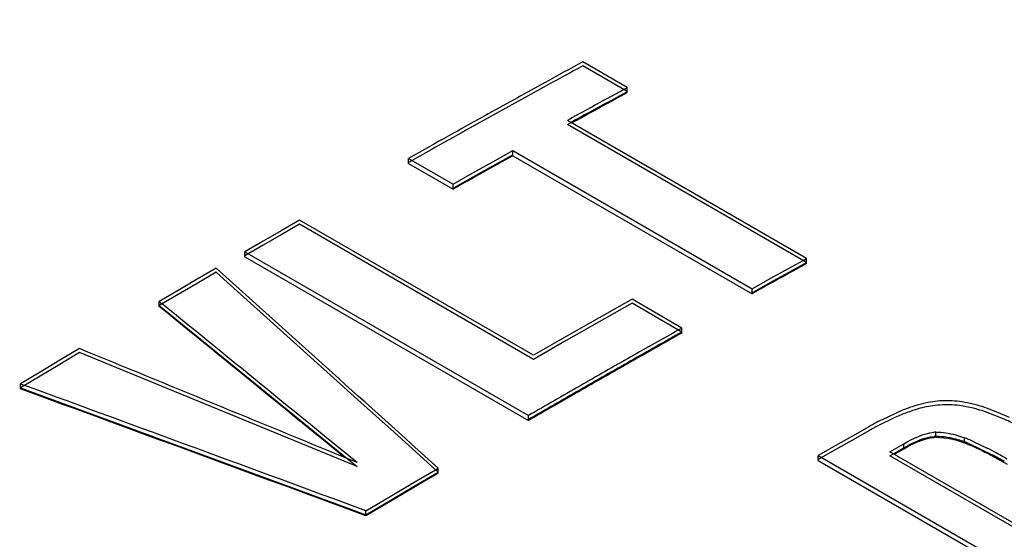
# Model space of a CAD drawing. Header units: inches. Extents: x 0 to 82.7, y 0 to 58.5.
# Tile 57 of 78: x 71.134 to 71.448, y 19.546 to 19.712. Entities that reach past the tile are written whole.
import ezdxf

# ---------------------------------------------------------------- set-up
doc = ezdxf.new("R2010")
doc.units = ezdxf.units.IN
doc.header["$LTSCALE"] = 4.5472440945
doc.header["$MEASUREMENT"] = 0
doc.layers.get('0').update_dxf_attribs({"linetype": 'CONTINUOUS'})

msp = doc.modelspace()

# ---------------------------------------------------------------- linework, layer by layer
at = {"color": 7, "linetype": 'CONTINUOUS'}
for p, q in [((71.3274217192, 19.690230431), (71.3132112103, 19.6984352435)), ((71.3274290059, 19.6889481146), (71.313218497, 19.6971529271)), ((71.3010659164, 19.6917793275), (71.294698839, 19.6882725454)), ((71.301608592, 19.690791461), (71.2947048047, 19.6869896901)), ((71.3262851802, 19.6896094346), (71.3274217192, 19.690230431)), ((71.3274215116, 19.6886224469), (71.3274217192, 19.690230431)), ((71.2947048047, 19.6869896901), (71.2846714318, 19.6814393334)), ((71.3210661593, 19.6851450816), (71.3274215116, 19.6886224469)), ((71.3210663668, 19.6867529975), (71.3262851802, 19.6896094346)), ((71.3210731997, 19.6854705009), (71.3272861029, 19.6888699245)), ((71.2846714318, 19.6814393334), (71.2761891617, 19.6767237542)), ((71.3846179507, 19.6357292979), (71.3083548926, 19.6797617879)), ((71.3083608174, 19.6784789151), (71.3094947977, 19.6791045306)), ((71.3846238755, 19.6344464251), (71.3083608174, 19.6784789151)), ((71.264444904, 19.6714454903), (71.2576686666, 19.6676394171)), ((71.2648525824, 19.6703880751), (71.257671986, 19.6663553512)), ((71.2845905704, 19.6665631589), (71.2909460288, 19.6701093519)), ((71.2845947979, 19.6652795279), (71.2909507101, 19.6688259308)), ((71.2909458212, 19.6685017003), (71.2909460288, 19.6701093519)), ((71.2909458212, 19.6685017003), (71.3672088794, 19.6244692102)), ((71.2909460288, 19.6701093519), (71.367209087, 19.6260768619)), ((71.257668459, 19.6660318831), (71.2576686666, 19.6676394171)), ((71.257668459, 19.6660318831), (71.2718789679, 19.6578270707)), ((71.2576686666, 19.6676394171), (71.2718791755, 19.6594346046)), ((71.278234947, 19.6630049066), (71.2845905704, 19.6665631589)), ((71.2782387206, 19.6617210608), (71.2845947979, 19.6652795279)), ((71.2718791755, 19.6594346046), (71.278234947, 19.6630049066)), ((71.2718789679, 19.6578270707), (71.2718791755, 19.6594346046)), ((71.2718824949, 19.6581505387), (71.2782387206, 19.6617210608)), ((71.2229101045, 19.6479024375), (71.2171071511, 19.6445724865)), ((71.2229109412, 19.6466170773), (71.2171075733, 19.6432868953)), ((71.2975152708, 19.604827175), (71.2229101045, 19.6479024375)), ((71.2975161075, 19.6035418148), (71.2229109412, 19.6466170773)), ((71.2171071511, 19.6445724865), (71.2113041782, 19.6412325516)), ((71.2171075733, 19.6432868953), (71.2113041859, 19.6399467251)), ((71.2113041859, 19.6399467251), (71.2055007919, 19.636596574)), ((71.2113041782, 19.6412325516), (71.2055011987, 19.6378826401)), ((71.2055009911, 19.6362752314), (71.2055011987, 19.6378826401)), ((71.2055011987, 19.6378826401), (71.2959747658, 19.5856453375)), ((71.2055009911, 19.6362752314), (71.2959745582, 19.5840379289)), ((71.3788151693, 19.6325218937), (71.3834858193, 19.635104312)), ((71.3788206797, 19.6312388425), (71.3846238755, 19.6344464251)), ((71.3834858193, 19.635104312), (71.3846179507, 19.6357292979)), ((71.3846177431, 19.6341215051), (71.3846179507, 19.6357292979)), ((71.1963811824, 19.6313118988), (71.1903211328, 19.6277865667)), ((71.1963822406, 19.63259835), (71.1903226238, 19.6290732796)), ((71.1987895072, 19.6291439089), (71.1963811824, 19.6313118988)), ((71.1994298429, 19.6298549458), (71.1963822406, 19.63259835)), ((71.3730122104, 19.6293044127), (71.3788151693, 19.6325218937)), ((71.3730173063, 19.6280211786), (71.3788206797, 19.6312388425)), ((71.1903211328, 19.6277865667), (71.1842611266, 19.6242503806)), ((71.1903226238, 19.6290732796), (71.1842630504, 19.6255373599)), ((71.2199661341, 19.6100748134), (71.1987895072, 19.6291439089)), ((71.367209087, 19.6260768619), (71.3730122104, 19.6293044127)), ((71.3672137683, 19.6247934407), (71.3730173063, 19.6280211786)), ((71.1842611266, 19.6242503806), (71.1782011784, 19.6207033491)), ((71.1842630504, 19.6255373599), (71.1782035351, 19.6219905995)), ((71.3672088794, 19.6244692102), (71.367209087, 19.6260768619)), ((71.1782033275, 19.6203831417), (71.1782035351, 19.6219905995)), ((71.1782035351, 19.6219905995), (71.1791220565, 19.6212424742)), ((71.3289578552, 19.6226966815), (71.3184772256, 19.6167728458)), ((71.3289609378, 19.6214124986), (71.3184795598, 19.6154882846)), ((71.3448262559, 19.6135346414), (71.3289578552, 19.6226966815)), ((71.3448293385, 19.6122504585), (71.3289609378, 19.6214124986)), ((71.1782011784, 19.6207033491), (71.1992206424, 19.6035801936)), ((71.3184772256, 19.6167728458), (71.3079963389, 19.6108163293)), ((71.3184795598, 19.6154882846), (71.3079979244, 19.6095313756)), ((71.3437047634, 19.6129023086), (71.3448262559, 19.6135346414)), ((71.3448260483, 19.6119271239), (71.3448262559, 19.6135346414)), ((71.2435507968, 19.5888251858), (71.2199661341, 19.6100748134)), ((71.3079963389, 19.6108163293), (71.2975152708, 19.604827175)), ((71.3079979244, 19.6095313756), (71.2975161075, 19.6035418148)), ((71.1527373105, 19.6056798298), (71.146459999, 19.6019467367)), ((71.1527414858, 19.6069682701), (71.1464646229, 19.6032354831)), ((71.2412586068, 19.5693183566), (71.1527373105, 19.6056798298)), ((71.1464646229, 19.6032354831), (71.1401879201, 19.5994911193)), ((71.1992206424, 19.6035801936), (71.2202397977, 19.5864518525)), ((71.1401879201, 19.5994911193), (71.133911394, 19.5957351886)), ((71.146459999, 19.6019467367), (71.1401828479, 19.5982020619)), ((71.1401828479, 19.5982020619), (71.1339058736, 19.5944458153)), ((71.1339058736, 19.5944458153), (71.2366257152, 19.5567186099)), ((71.1339111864, 19.5941274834), (71.133911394, 19.5957351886)), ((71.133911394, 19.5957351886), (71.1352435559, 19.5952465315)), ((71.2519875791, 19.5812205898), (71.2435507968, 19.5888251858)), ((71.4149347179, 19.5871805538), (71.4086639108, 19.5842940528)), ((71.437870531, 19.5879412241), (71.4333726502, 19.5887875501)), ((71.4450773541, 19.5868099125), (71.4405665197, 19.5884535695)), ((71.4475872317, 19.5844671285), (71.4416176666, 19.5868221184)), ((71.4493268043, 19.5849616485), (71.4450773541, 19.5868099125)), ((71.2202397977, 19.5864518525), (71.2380691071, 19.5719186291)), ((71.2959745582, 19.5840379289), (71.2959747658, 19.5856453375)), ((71.2671350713, 19.5675631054), (71.2519875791, 19.5812205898)), ((71.4046872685, 19.5821581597), (71.3992211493, 19.579077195)), ((71.4046905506, 19.5808740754), (71.399224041, 19.577792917)), ((71.4258817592, 19.5786890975), (71.4258819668, 19.5802966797)), ((71.3992211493, 19.579077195), (71.3937549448, 19.5759873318)), ((71.399224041, 19.577792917), (71.3937574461, 19.5747028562)), ((71.4258817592, 19.5786890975), (71.4296753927, 19.5783854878)), ((71.4296753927, 19.5783854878), (71.432107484, 19.5778292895)), ((71.432107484, 19.5778292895), (71.4349410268, 19.5769022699)), ((71.4321110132, 19.5794359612), (71.4349412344, 19.578509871)), ((71.4349410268, 19.5769022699), (71.4349412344, 19.578509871)), ((71.437950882, 19.577270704), (71.4421909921, 19.5752253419)), ((71.3937549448, 19.5759873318), (71.3882886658, 19.5728885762)), ((71.3937574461, 19.5747028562), (71.3882907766, 19.5716038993)), ((71.4111519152, 19.574078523), (71.4141205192, 19.5757514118)), ((71.4560206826, 19.5481723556), (71.4111519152, 19.574078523)), ((71.4122788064, 19.5734279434), (71.4141237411, 19.5744672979)), ((71.4125605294, 19.5732652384), (71.4141203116, 19.5741438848)), ((71.4141203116, 19.5741438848), (71.4156046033, 19.5749793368)), ((71.4141205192, 19.5757514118), (71.4156048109, 19.5765868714)), ((71.4141237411, 19.5744672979), (71.4156081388, 19.5753028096)), ((71.4156046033, 19.5749793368), (71.4156048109, 19.5765868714)), ((71.4363748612, 19.5766594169), (71.4437638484, 19.5731221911)), ((71.2412618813, 19.5706061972), (71.2380691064, 19.5719185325)), ((71.2380691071, 19.5719186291), (71.2412586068, 19.5693183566)), ((71.3882884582, 19.5712811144), (71.3882886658, 19.5728885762)), ((71.3882884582, 19.5712811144), (71.4537078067, 19.5335095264)), ((71.3882886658, 19.5728885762), (71.4537080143, 19.5351169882)), ((71.4111549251, 19.5727943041), (71.4122788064, 19.5734279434)), ((71.4560236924, 19.5468881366), (71.4111549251, 19.5727943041)), ((71.4424197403, 19.573499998), (71.4486146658, 19.5701011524)), ((71.2594592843, 19.5643370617), (71.2662716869, 19.568342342)), ((71.2662716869, 19.568342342), (71.267137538, 19.5688504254)), ((71.2671373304, 19.5672429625), (71.267137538, 19.5688504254)), ((71.2594562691, 19.56304939), (71.2671350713, 19.5675631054)), ((71.2517776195, 19.5585182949), (71.2594562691, 19.56304939)), ((71.2517811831, 19.5598063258), (71.2594592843, 19.5643370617)), ((71.2440991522, 19.5539698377), (71.2517776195, 19.5585182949)), ((71.2481627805, 19.5576651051), (71.2517811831, 19.5598063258)), ((71.2366257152, 19.5567186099), (71.2440991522, 19.5539698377)), ((71.2441030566, 19.5536506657), (71.2441032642, 19.5552582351)), ((71.2441032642, 19.5552582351), (71.2481627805, 19.5576651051))]:
    msp.add_line(p, q, dxfattribs=at)
for centre, radius, start, end in [((73.7110700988, 15.3085653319), 5.0020680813, 118.6444923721, 118.8031306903), ((73.7100679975, 15.3090412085), 5.0000411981, 118.6439994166, 118.7957003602), ((73.7317556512, 15.2710322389), 5.0449239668, 118.8861711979, 119.1265984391), ((73.7315838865, 15.2888787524), 5.0151662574, 118.7275746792, 118.893312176), ((73.7302974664, 15.2898704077), 5.0125504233, 118.7271058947, 118.8781373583), ((73.7299800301, 15.2901107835), 5.0119050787, 118.7271030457, 118.8743415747), ((73.7463405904, 15.2448410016), 5.0749023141, 119.126511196, 119.2783503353), ((73.7453992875, 15.2451978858), 5.0730089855, 119.1261958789, 119.2728727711), ((73.7626296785, 15.2312536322), 5.0792117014, 119.1191538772, 119.3656499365), ((73.8213065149, 15.2187880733), 5.0430765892, 118.8929755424, 119.1191293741), ((73.8593559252, 15.1508757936), 5.1209217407, 119.4083501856, 119.6177031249), ((73.8608346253, 15.1499040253), 5.1238946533, 119.422986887, 119.6178220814), ((73.8595388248, 15.1508804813), 5.1212875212, 119.4083501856, 119.6177031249), ((73.8753842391, 15.1226810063), 5.153354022, 119.6177023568, 119.8261760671), ((73.876311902, 15.1226813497), 5.1552095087, 119.6178360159, 119.8262348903), ((73.8755682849, 15.1226836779), 5.1537221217, 119.6177023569, 119.826176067), ((73.8917401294, 15.0944757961), 5.1862369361, 119.8261753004, 120.0337766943), ((73.891554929, 15.0944751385), 5.1858665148, 119.8261753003, 120.0337766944), ((73.8924826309, 15.0944754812), 5.1877220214, 119.8262341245, 120.0337613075), ((71.4291494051, 19.5591609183), 0.031164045, 93.6780569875, 99.2620509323), ((71.4287768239, 19.553295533), 0.0370604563, 77.5271015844, 82.8898146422), ((71.4370074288, 19.5329530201), 0.0585476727, 109.5085141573, 112.1482308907), ((71.4368841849, 19.5318329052), 0.0583481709, 107.9161547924, 112.0565742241), ((71.429169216, 19.5577019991), 0.0313396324, 93.69170973, 99.2381116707), ((71.4292603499, 19.5559198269), 0.0331239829, 82.8684014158, 93.650532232), ((71.4277870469, 19.5488680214), 0.041597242, 72.108271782, 77.5130902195), ((71.4271871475, 19.5453954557), 0.0438665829, 72.2349183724, 75.9042752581), ((71.4221319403, 19.5300171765), 0.0600541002, 71.0665596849, 72.1185133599), ((71.4558847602, 19.4917181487), 0.1039235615, 117.0250874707, 118.4885160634), ((71.4024273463, 19.4822619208), 0.1117377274, 63.3301354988, 66.1615202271), ((71.4627296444, 19.4790722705), 0.1183030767, 118.4808600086, 119.3816297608), ((71.461354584, 19.4803186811), 0.115421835, 119.0957974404, 119.4017215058), ((71.4596518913, 19.4833845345), 0.1119148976, 118.4685982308, 119.0973385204), ((71.4262858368, 19.5683674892), 0.0119360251, 91.9390426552, 95.0220234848), ((71.4262797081, 19.5669345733), 0.0117612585, 91.9390053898, 94.9435346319), ((71.4262345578, 19.5674685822), 0.0115495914, 91.729903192, 94.7923986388), ((71.4225188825, 19.5441677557), 0.0353168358, 69.3990167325, 72.7437684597), ((71.4187983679, 19.5352331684), 0.0461894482, 67.7752405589, 69.5437217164), ((71.4139087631, 19.5220842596), 0.0590184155, 67.6252740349, 69.1181753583), ((71.415258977, 19.5266174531), 0.0555038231, 65.8683282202, 67.7570473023), ((71.3830728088, 19.4600906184), 0.1294255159, 61.3572541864, 62.8208788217), ((71.3722501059, 19.438733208), 0.1522321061, 60.3040125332, 61.9807746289), ((71.3654759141, 19.4279248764), 0.1660900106, 59.9625677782, 61.3486501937), ((73.9405036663, 15.0104916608), 5.283073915, 120.3994034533, 120.6894643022)]:
    msp.add_arc(centre, radius, start, end, dxfattribs=at)
for centre, major_axis, ratio, start_param, end_param in [((71.1509842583, 15.1705669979), (13.8037544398, -13.1445796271), 0.1733939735, 8.0093167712, 8.014156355), ((71.0271180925, 15.242084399), (19.0032687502, -15.9680192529), 0.1398422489, 1.6765742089, 1.6798219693), ((71.0271180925, 15.242084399), (18.9964842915, -15.9623184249), 0.1398422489, 1.6767781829, 1.6798671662), ((71.546106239, 14.9424328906), (27.3166164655, -11.5444824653), 0.1400963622, 1.6411915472, 1.6443099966), ((71.5522321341, 14.9388959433), (21.7281299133, -8.3690159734), 0.1808243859, 1.6544794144, 1.65953926), ((71.5522321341, 14.9388959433), (21.7358899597, -8.3720049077), 0.1808243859, 1.6544743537, 1.6594712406)]:
    msp.add_ellipse(centre, major_axis=major_axis, ratio=ratio, start_param=start_param, end_param=end_param, dxfattribs=at)
for points, knots in [([(70.5729712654, 19.4405963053), (70.6442315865, 19.4915420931), (70.9219722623, 19.6812535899), (71.2168056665, 19.8466465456), (71.4431924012, 19.9497592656)], [0, 0, 0, 0, 0.2604295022, 1, 1, 1, 1]), ([(70.5743786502, 19.4384927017), (70.6456183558, 19.4894062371), (70.9232711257, 19.6790365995), (71.2179972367, 19.8443662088), (71.4442863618, 19.9474930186)], [0, 0, 0, 0, 0.2604156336, 1, 1, 1, 1]), ([(71.4450415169, 19.9435372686), (71.3718470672, 19.9100839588), (71.0703046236, 19.7621661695), (70.7844616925, 19.5830983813), (70.5768835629, 19.4345015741)], [0, 0, 0, 0, 0.239685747, 1, 1, 1, 1])]:
    msp.add_open_spline(points, degree=3, knots=knots, dxfattribs=at)
for points in [[(71.4241335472, 19.5899186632), (71.4218603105, 19.5895457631), (71.4196276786, 19.5889069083), (71.4174556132, 19.5881395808)], [(71.4333640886, 19.5900709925), (71.4313075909, 19.5903260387), (71.4292181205, 19.5903951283), (71.4271502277, 19.5902607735)], [(71.4241380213, 19.588635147), (71.4223724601, 19.5883631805), (71.4206350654, 19.5878997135), (71.418934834, 19.5873516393)], [(71.4149731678, 19.5859107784), (71.4120038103, 19.5847105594), (71.409120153, 19.5832930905), (71.4063046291, 19.5817665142)], [(71.4156048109, 19.5765868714), (71.4186004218, 19.5782723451), (71.4218168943, 19.5799573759), (71.4252409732, 19.5802576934)], [(71.4258819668, 19.5802966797), (71.4279768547, 19.580367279), (71.4300909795, 19.5799954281), (71.4321110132, 19.5794359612)], [(71.4156046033, 19.5749793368), (71.4186073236, 19.5766687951), (71.421833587, 19.5783557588), (71.4252661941, 19.5786520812)], [(71.4156081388, 19.5753028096), (71.4186120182, 19.5769906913), (71.421836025, 19.5786905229), (71.4252696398, 19.5789777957)], [(71.4258858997, 19.5790129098), (71.4282835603, 19.5790923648), (71.4307035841, 19.5786036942), (71.4329954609, 19.577894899)], [(71.4349410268, 19.5769022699), (71.4375073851, 19.5759459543), (71.4399853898, 19.5747548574), (71.4424197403, 19.573499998)]]:
    msp.add_open_spline(points, degree=3, dxfattribs=at)

doc.saveas('drawing.dxf')
